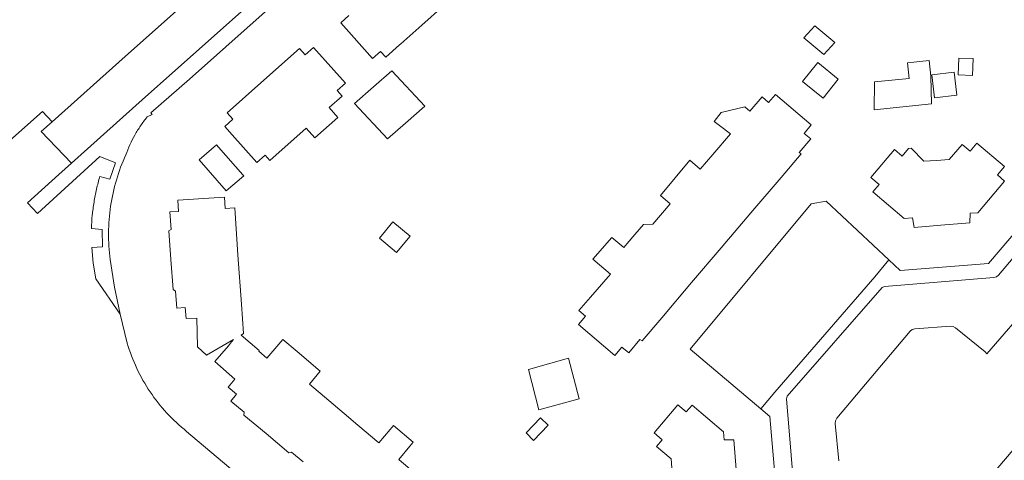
# Model space of a CAD drawing. Header units: metres. Extents: x 187916 to 189411, y 333285 to 334910.
# Tile 19 of 256: x 188465 to 188606, y 333895 to 333958. Entities that reach past the tile are written whole.
import ezdxf

# ---------------------------------------------------------------- set-up
doc = ezdxf.new("R2010")
doc.units = ezdxf.units.M
for name, color, linetype, lineweight in [('B-WE-OG-TERREIN_BEGROEID-GV', 253, 'Continuous', 15), ('B-WE-OG-TERREIN_ERF-GV', 253, 'Continuous', 15), ('B-WE-VH-GESLOTENVERHARDING_ASFALT-GV', 253, 'Continuous', 15), ('B-WE-VH-OPENVERHARDING_TEGEL-GV', 253, 'Continuous', 15)]:
    doc.layers.add(name, color=color, linetype=linetype, lineweight=lineweight)

# ---------------------------------------------------------------- blocks, each defined once
blk = doc.blocks.new('DTM')
at = {"layer": 'B-WE-OG-TERREIN_BEGROEID-GV', "ltscale": 0.2, "flags": 128}
blk.add_lwpolyline([(188460.347, 333937.33), (188462.382, 333939.348), (188468.349, 333944.647), (188469.711, 333943.13), (188480.133, 333952.489), (188550.587, 334015.184)], dxfattribs=at)
at = {"layer": 'B-WE-OG-TERREIN_ERF-GV', "ltscale": 0.2, "flags": 128}
for points in [[(188504.884, 333963.154), (188489.311, 333949.239), (188483.801, 333944.435), (188483.998, 333944.209), (188483.293, 333943.843)], [(188525.594, 333959.724), (188522.5, 333956.969), (188519.513, 333954.308), (188519.323, 333954.139), (188517.343, 333952.375), (188516.581, 333953.217), (188515.443, 333952.203), (188510.918, 333957.283), (188512.098, 333958.334)], [(188547.738, 333856.968), (188549.866, 333859.481), (188558.143, 333869.258), (188558.52, 333869.704), (188560.271, 333871.726), (188560.078, 333871.87), (188563.643, 333875.839), (188573.361, 333887.321), (188572.195, 333901.083), (188570.906, 333902.168), (188560.81, 333910.664), (188578.091, 333931.428), (188580.253, 333931.823), (188589.164, 333923.436), (188590.785, 333921.91), (188603.407, 333922.907), (188614.72, 333936.216), (188615.039, 333935.939), (188622.64, 333944.895), (188622.421, 333945.06), (188628.832, 333952.673)], [(188505.571, 333894.576), (188503.909, 333895.984), (188503.526, 333895.864), (188500.264, 333898.609), (188497.103, 333901.269), (188497.142, 333901.702), (188495.258, 333903.271), (188496.033, 333904.255), (188494.853, 333905.243), (188495.79, 333906.384), (188492.931, 333908.892), (188494.909, 333911.147), (188495.35, 333911.718), (188495.61, 333912.056), (188491.777, 333909.826), (188490.482, 333911.004), (188490.369, 333915.083), (188488.881, 333915.048), (188488.733, 333916.618), (188487.511, 333916.526), (188487.327, 333918.967), (188486.979, 333919.217), (188486.67, 333923.493), (188486.375, 333927.577), (188486.702, 333927.782), (188486.543, 333930.279), (188487.771, 333930.357), (188487.669, 333931.954), (188494.33, 333932.38), (188494.442, 333930.791), (188495.79, 333930.881), (188495.843, 333930.122), (188496.257, 333924.152), (188496.76, 333917.128), (188497.065, 333912.902), (188496.717, 333912.7), (188499.293, 333910.48), (188499.212, 333910.385), (188500.352, 333909.402), (188502.651, 333912.07), (188504.691, 333910.341), (188508.011, 333907.527), (188506.453, 333905.689), (188509.236, 333903.33), (188511.423, 333901.469), (188513.373, 333899.81), (188516.344, 333897.303), (188517.968, 333899.216), (188518.438, 333899.77), (188521.285, 333897.371), (188520.806, 333896.806), (188519.215, 333894.93), (188519.285, 333894.87), (188521.472, 333893.009)], [(188478.014, 333923.467), (188478.622, 333919.549), (188479.42, 333915.665), (188480.44, 333911.54)], [(188488.929, 333898.926), (188539.683, 333856.115)]]:
    blk.add_lwpolyline(points, dxfattribs=at)
for points in [[(188581.484, 333954.487), (188579.922, 333952.764), (188577.055, 333955.143), (188578.617, 333956.867)], [(188506.004, 333942.258), (188500.797, 333937.638), (188500.124, 333938.386), (188498.947, 333937.341), (188495.425, 333941.288), (188494.359, 333942.483), (188495.538, 333943.535), (188494.726, 333944.445), (188499.946, 333949.101), (188505.038, 333953.643), (188505.851, 333952.739), (188507.031, 333953.789), (188511.586, 333948.671), (188510.4, 333947.617), (188511.129, 333946.805), (188509.289, 333945.173), (188510.535, 333943.769), (188507.244, 333940.857)], [(188592.09, 333949.345), (188591.861, 333951.592), (188594.94, 333951.905), (188595.169, 333949.658), (188595.272, 333945.698), (188587.111, 333944.865), (188587.134, 333948.842)], [(188601.215, 333952.184), (188601.125, 333949.766), (188599.088, 333949.842), (188599.178, 333952.26)], [(188520.165, 333942.961), (188517.605, 333940.728), (188512.904, 333945.788), (188515.615, 333948.152), (188518.232, 333950.435), (188522.933, 333945.376)], [(188579.032, 333951.625), (188581.968, 333949.261), (188579.809, 333946.526), (188576.873, 333948.89)], [(188595.699, 333946.589), (188595.306, 333949.876), (188598.501, 333950.258), (188598.894, 333946.97)], [(188561.028, 333920.183), (188556.767, 333915.167), (188553.95, 333911.85), (188553.637, 333912.043), (188552.041, 333910.163), (188551.081, 333910.978), (188550.058, 333909.774), (188544.868, 333914.181), (188545.889, 333915.372), (188544.942, 333916.185), (188546.607, 333918.119), (188549.439, 333921.409), (188546.941, 333923.537), (188549.616, 333926.643), (188550.761, 333925.67), (188551.323, 333925.193), (188551.813, 333925.764), (188552.906, 333927.036), (188554.132, 333928.462), (188555.489, 333928.514), (188557.979, 333931.417), (188556.578, 333932.626), (188560.787, 333937.659), (188562.266, 333936.385), (188564.04, 333938.463), (188566.565, 333941.42), (188565.023, 333942.613), (188564.25, 333943.211), (188565.223, 333944.469), (188568.642, 333945.271), (188569.343, 333944.673), (188571.087, 333946.716), (188572.014, 333945.93), (188572.979, 333947.052), (188578.107, 333942.728), (188577.076, 333941.505), (188578.024, 333940.7), (188576.401, 333938.79), (188576.653, 333938.577), (188573.795, 333935.212), (188569.492, 333930.146), (188565.246, 333925.148)], [(188493.458, 333939.552), (188496.968, 333935.576), (188497.108, 333935.418), (188494.556, 333933.276), (188490.72, 333937.713), (188493.172, 333939.877)], [(188595.971, 333937.631), (188597.786, 333937.75), (188599.637, 333939.931), (188600.784, 333938.959), (188601.757, 333940.103), (188605.693, 333936.777), (188604.674, 333935.57), (188605.72, 333934.686), (188601.907, 333930.172), (188600.773, 333930.097), (188600.767, 333928.705), (188596.601, 333928.374), (188592.779, 333928.07), (188592.563, 333929.424), (188591.373, 333929.331), (188586.903, 333933.137), (188587.798, 333934.188), (188586.595, 333935.213), (188589.989, 333939.197), (188591.083, 333938.266), (188592.003, 333939.359), (188592.385, 333939.384), (188594.194, 333937.514)], [(188516.448, 333926.534), (188518.363, 333928.842), (188520.821, 333926.803), (188518.906, 333924.494)], [(188537.716, 333907.783), (188543.445, 333909.372), (188544.956, 333903.598), (188539.226, 333902.008)], [(188558.244, 333893.076), (188558.093, 333895.021), (188556.015, 333896.777), (188556.827, 333897.749), (188555.674, 333898.72), (188559.059, 333902.731), (188560.266, 333901.712), (188561.079, 333902.675), (188565.6, 333898.86), (188565.685, 333897.719), (188567.042, 333897.727), (188567.392, 333893.484), (188567.703, 333889.717), (188566.356, 333889.509), (188566.461, 333888.368), (188565.604, 333887.35), (188563.65, 333885.027), (188558.966, 333879.46), (188553.751, 333883.847), (188557.472, 333888.276), (188556.604, 333889.012), (188556.298, 333892.943)], [(188537.421, 333898.736), (188539.45, 333900.859), (188540.534, 333899.822), (188538.46, 333897.654)]]:
    blk.add_lwpolyline(points, close=True, dxfattribs=at)
for points in [[(188483.293, 333943.843, 0.0214862), (188482.356, 333942.591)], [(188482.356, 333942.591, 0.0221673), (188481.529, 333941.264)], [(188481.529, 333941.264, 0.0217298), (188480.819, 333939.87)], [(188480.819, 333939.87, 0.0215001), (188480.232, 333938.421)], [(188480.232, 333938.421, 0.0349024), (188478.895, 333934.836)], [(188478.895, 333934.836, 0.0351247), (188478.07, 333931.1)], [(188478.07, 333931.1, 0.0348768), (188477.775, 333927.285)], [(188477.775, 333927.285, 0.0353515), (188478.014, 333923.467)], [(188480.44, 333911.54, 0.0383198), (188481.808, 333907.933)], [(188481.808, 333907.933, 0.0387779), (188483.71, 333904.577)], [(188483.71, 333904.577, 0.0383833), (188486.102, 333901.551)], [(188486.102, 333901.551, 0.0385195), (188488.929, 333898.926)]]:
    blk.add_lwpolyline(points, format="xyb", dxfattribs=at)
at = {"layer": 'B-WE-VH-GESLOTENVERHARDING_ASFALT-GV', "ltscale": 0.2, "flags": 128}
for points in [[(188550.587, 334015.184), (188480.133, 333952.489), (188469.711, 333943.13), (188468.17, 333941.745), (188472.508, 333937.248), (188482.558, 333946.29), (188558.089, 334013.533)], [(188630.444, 333951.507), (188604.838, 333921.231), (188604.546, 333921.001), (188604.184, 333920.917), (188588.558, 333919.643), (188588.237, 333919.495), (188574.688, 333903.951), (188574.585, 333903.592), (188575.899, 333887.498)], [(188582.038, 333894.708), (188581.502, 333900.052), (188581.558, 333900.463), (188581.776, 333900.815), (188592.242, 333913.246), (188592.531, 333913.496), (188592.899, 333913.597), (188597.978, 333913.959), (188598.366, 333913.929), (188598.694, 333913.721), (188602.922, 333910.317), (188603.161, 333910.013), (188609.712, 333917.55), (188609.919, 333917.852), (188635.512, 333948.11)]]:
    blk.add_lwpolyline(points, dxfattribs=at)
at = {"layer": 'B-WE-VH-OPENVERHARDING_TEGEL-GV', "ltscale": 0.2, "flags": 128}
for points in [[(188558.089, 334013.533), (188482.558, 333946.29), (188472.508, 333937.248), (188470.685, 333935.607), (188466.217, 333931.587), (188467.615, 333930.066), (188476.528, 333938.201), (188478.745, 333937.292), (188477.958, 333934.955), (188476.538, 333935.359)], [(188483.293, 333943.843), (188483.998, 333944.209), (188483.801, 333944.435), (188489.311, 333949.239), (188504.884, 333963.154), (188511.633, 333969.185), (188560.399, 334012.759)], [(188628.832, 333952.673), (188622.421, 333945.06), (188622.64, 333944.895), (188615.039, 333935.939), (188614.72, 333936.216), (188603.407, 333922.907), (188590.785, 333921.91), (188589.164, 333923.436), (188587.16, 333920.988), (188572.907, 333904.545), (188570.906, 333902.168), (188572.195, 333901.083), (188573.361, 333887.321), (188563.643, 333875.839), (188560.078, 333871.87), (188560.271, 333871.726), (188558.52, 333869.704), (188558.143, 333869.258), (188549.866, 333859.481), (188547.738, 333856.968)], [(188548.719, 333855.117), (188560.145, 333868.549), (188575.719, 333886.809), (188575.899, 333887.498), (188574.585, 333903.592), (188574.688, 333903.951), (188588.237, 333919.495), (188588.558, 333919.643), (188604.184, 333920.917), (188604.546, 333921.001), (188604.838, 333921.231), (188630.444, 333951.507)], [(188635.512, 333948.11), (188609.919, 333917.852), (188609.712, 333917.55), (188609.669, 333917.186), (188610.891, 333901.191), (188610.725, 333900.779), (188597.137, 333884.761), (188596.779, 333884.599), (188581.143, 333883.316), (188580.796, 333883.209), (188580.529, 333882.963), (188567.049, 333867.124), (188553.372, 333851.091), (188551.8, 333849.262)], [(188475.321, 333927.913), (188476.848, 333927.788), (188476.889, 333925.297), (188475.406, 333925.212), (188475.599, 333922.968), (188475.94, 333920.741), (188479.42, 333915.665), (188478.622, 333919.549), (188478.014, 333923.467)]]:
    blk.add_lwpolyline(points, dxfattribs=at)
for points in [[(188482.356, 333942.591, -0.0214862), (188483.293, 333943.843)], [(188481.529, 333941.264, -0.0221673), (188482.356, 333942.591)], [(188480.819, 333939.87, -0.0217298), (188481.529, 333941.264)], [(188480.232, 333938.421, -0.0215001), (188480.819, 333939.87)], [(188478.895, 333934.836, -0.0349024), (188480.232, 333938.421)], [(188476.538, 333935.359, 0.0159098), (188476.063, 333933.529)], [(188478.07, 333931.1, -0.0351247), (188478.895, 333934.836)], [(188476.063, 333933.529, 0.0151408), (188475.701, 333931.673)], [(188475.701, 333931.673, 0.0149617), (188475.453, 333929.799)], [(188477.775, 333927.285, -0.0348768), (188478.07, 333931.1)], [(188475.453, 333929.799, 0.0148477), (188475.321, 333927.913)], [(188478.014, 333923.467, -0.0353515), (188477.775, 333927.285)]]:
    blk.add_lwpolyline(points, format="xyb", dxfattribs=at)

msp = doc.modelspace()

# ---------------------------------------------------------------- block references
msp.add_blockref('DTM', (0, 0))

doc.saveas('drawing.dxf')
